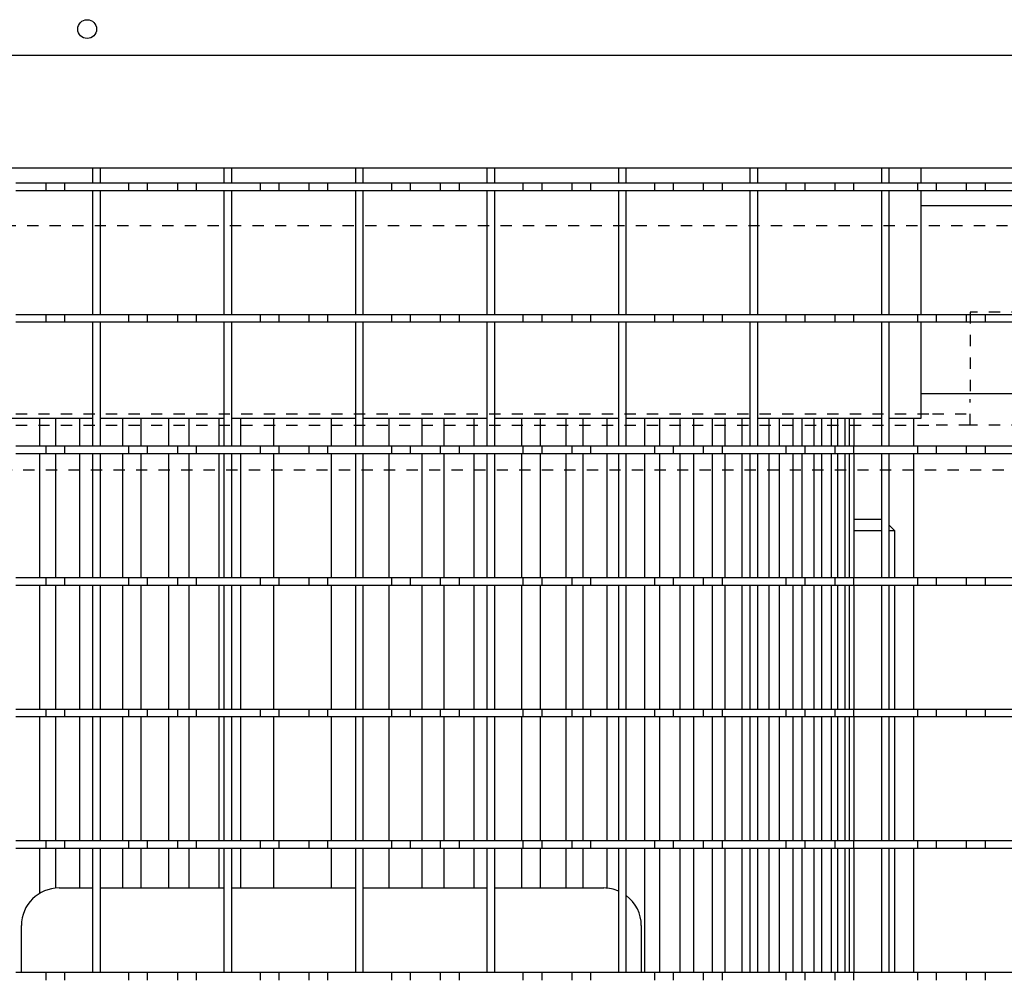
# Model space of a CAD drawing. Extents: x -72 to 51457, y 0 to 26838.
# Tile 99 of 203: x 9202 to 9464, y 9113 to 9367. Entities that reach past the tile are written whole.
import ezdxf

# ---------------------------------------------------------------- set-up
doc = ezdxf.new("R2010")
doc.units = 0
doc.header["$LTSCALE"] = 12
doc.linetypes.add('DOTTED_THIN', pattern=[0.5, 0.25, -0.25])
doc.linetypes.add('SOLID_THIN', pattern=[0])
doc.layers.get('0').update_dxf_attribs({"linetype": 'CONTINUOUS'})

# ---------------------------------------------------------------- blocks, each defined once
blk = doc.blocks.new('AC_Drauf')
at = {"color": 7, "linetype": 'DOTTED_THIN', "lineweight": 25}
for p, q in [((10886.76, 9312.34), (8386.76, 9312.34)), ((9504.76, 9289.34), (9454.76, 9289.34)), ((9454.76, 9289.34), (9454.76, 9266.24)), ((9454.76, 9259.34), (9454.76, 9266.24)), ((8924.76, 9262.34), (9444.76, 9262.34)), ((9444.76, 9262.34), (9454.76, 9262.34)), ((8924.76, 9259.34), (9444.76, 9259.34)), ((9454.76, 9259.34), (9444.76, 9259.34)), ((9504.76, 9259.34), (9454.76, 9259.34)), ((9559.76, 9247.34), (8809.76, 9247.34))]:
    blk.add_line(p, q, dxfattribs=at)
blk = doc.blocks.new('Vela_Drauf')
at = {"color": 7, "linetype": 'SOLID_THIN', "lineweight": 25}
for p, q in [((9734.76, 9357.68), (8684.76, 9357.68)), ((9704.76, 9327.68), (8714.76, 9327.68)), ((9221.26, 9323.68), (9221.26, 9327.68)), ((9223.26, 9323.68), (9223.26, 9327.68)), ((9256.26, 9323.68), (9256.26, 9327.68)), ((9258.26, 9323.68), (9258.26, 9327.68)), ((9291.26, 9323.68), (9291.26, 9327.68)), ((9293.26, 9323.68), (9293.26, 9327.68)), ((9326.26, 9323.68), (9326.26, 9327.68)), ((9328.26, 9323.68), (9328.26, 9327.68)), ((9361.26, 9323.68), (9361.26, 9327.68)), ((9363.26, 9323.68), (9363.26, 9327.68)), ((9396.26, 9323.68), (9396.26, 9327.68)), ((9398.26, 9323.68), (9398.26, 9327.68)), ((9431.26, 9323.68), (9431.26, 9327.68)), ((9433.26, 9323.68), (9433.26, 9327.68)), ((9441.76, 9323.68), (9441.76, 9327.68)), ((9208.76, 9323.68), (9200.76, 9323.68)), ((9208.76, 9323.68), (9208.76, 9321.68)), ((9213.76, 9323.68), (9208.76, 9323.68)), ((9230.76, 9323.68), (9213.76, 9323.68)), ((9213.76, 9323.68), (9213.76, 9321.68)), ((9223.26, 9323.68), (9221.26, 9323.68)), ((9230.76, 9323.68), (9230.76, 9321.68)), ((9235.76, 9323.68), (9230.76, 9323.68)), ((9235.76, 9323.68), (9235.76, 9321.68)), ((9243.76, 9323.68), (9235.76, 9323.68)), ((9243.76, 9323.68), (9243.76, 9321.68)), ((9248.76, 9323.68), (9243.76, 9323.68)), ((9248.76, 9323.68), (9248.76, 9321.68)), ((9265.76, 9323.68), (9248.76, 9323.68)), ((9258.26, 9323.68), (9256.26, 9323.68)), ((9265.76, 9323.68), (9265.76, 9321.68)), ((9270.76, 9323.68), (9265.76, 9323.68)), ((9270.76, 9323.68), (9270.76, 9321.68)), ((9278.76, 9323.68), (9270.76, 9323.68)), ((9278.76, 9323.68), (9278.76, 9321.68)), ((9283.76, 9323.68), (9278.76, 9323.68)), ((9300.76, 9323.68), (9283.76, 9323.68)), ((9283.76, 9323.68), (9283.76, 9321.68)), ((9293.26, 9323.68), (9291.26, 9323.68)), ((9300.76, 9323.68), (9300.76, 9321.68)), ((9305.76, 9323.68), (9300.76, 9323.68)), ((9313.76, 9323.68), (9305.76, 9323.68)), ((9305.76, 9323.68), (9305.76, 9321.68)), ((9313.76, 9323.68), (9313.76, 9321.68)), ((9318.76, 9323.68), (9313.76, 9323.68)), ((9335.76, 9323.68), (9318.76, 9323.68)), ((9318.76, 9323.68), (9318.76, 9321.68)), ((9328.26, 9323.68), (9326.26, 9323.68)), ((9335.76, 9323.68), (9335.76, 9321.68)), ((9340.76, 9323.68), (9335.76, 9323.68)), ((9348.76, 9323.68), (9340.76, 9323.68)), ((9340.76, 9323.68), (9340.76, 9321.68)), ((9348.76, 9323.68), (9348.76, 9321.68)), ((9353.76, 9323.68), (9348.76, 9323.68)), ((9370.76, 9323.68), (9353.76, 9323.68)), ((9353.76, 9323.68), (9353.76, 9321.68)), ((9363.26, 9323.68), (9361.26, 9323.68)), ((9370.76, 9323.68), (9370.76, 9321.68)), ((9375.76, 9323.68), (9370.76, 9323.68)), ((9375.76, 9323.68), (9375.76, 9321.68)), ((9383.76, 9323.68), (9375.76, 9323.68)), ((9383.76, 9323.68), (9383.76, 9321.68)), ((9388.76, 9323.68), (9383.76, 9323.68)), ((9405.76, 9323.68), (9388.76, 9323.68)), ((9388.76, 9323.68), (9388.76, 9321.68)), ((9398.26, 9323.68), (9396.26, 9323.68)), ((9405.76, 9323.68), (9405.76, 9321.68)), ((9410.76, 9323.68), (9405.76, 9323.68)), ((9410.76, 9323.68), (9410.76, 9321.68)), ((9418.76, 9323.68), (9410.76, 9323.68)), ((9418.76, 9323.68), (9418.76, 9321.68)), ((9423.76, 9323.68), (9418.76, 9323.68)), ((9440.76, 9323.68), (9423.76, 9323.68)), ((9423.76, 9323.68), (9423.76, 9321.68)), ((9433.26, 9323.68), (9431.26, 9323.68)), ((9440.76, 9323.68), (9440.76, 9321.68)), ((9445.76, 9323.68), (9440.76, 9323.68)), ((9445.76, 9323.68), (9445.76, 9321.68)), ((9453.76, 9323.68), (9445.76, 9323.68)), ((9453.76, 9323.68), (9453.76, 9321.68)), ((9458.76, 9323.68), (9453.76, 9323.68)), ((9458.76, 9323.68), (9458.76, 9321.68)), ((9475.76, 9323.68), (9458.76, 9323.68)), ((9208.76, 9321.68), (9200.76, 9321.68)), ((9213.76, 9321.68), (9208.76, 9321.68)), ((9230.76, 9321.68), (9213.76, 9321.68)), ((9223.26, 9321.68), (9221.26, 9321.68)), ((9221.26, 9288.68), (9221.26, 9321.68)), ((9223.26, 9288.68), (9223.26, 9321.68)), ((9235.76, 9321.68), (9230.76, 9321.68)), ((9243.76, 9321.68), (9235.76, 9321.68)), ((9248.76, 9321.68), (9243.76, 9321.68)), ((9265.76, 9321.68), (9248.76, 9321.68)), ((9258.26, 9321.68), (9256.26, 9321.68)), ((9256.26, 9288.68), (9256.26, 9321.68)), ((9258.26, 9288.68), (9258.26, 9321.68)), ((9270.76, 9321.68), (9265.76, 9321.68)), ((9278.76, 9321.68), (9270.76, 9321.68)), ((9283.76, 9321.68), (9278.76, 9321.68)), ((9300.76, 9321.68), (9283.76, 9321.68)), ((9293.26, 9321.68), (9291.26, 9321.68)), ((9291.26, 9288.68), (9291.26, 9321.68)), ((9293.26, 9288.68), (9293.26, 9321.68)), ((9305.76, 9321.68), (9300.76, 9321.68)), ((9313.76, 9321.68), (9305.76, 9321.68)), ((9318.76, 9321.68), (9313.76, 9321.68)), ((9335.76, 9321.68), (9318.76, 9321.68)), ((9328.26, 9321.68), (9326.26, 9321.68)), ((9326.26, 9288.68), (9326.26, 9321.68)), ((9328.26, 9288.68), (9328.26, 9321.68)), ((9340.76, 9321.68), (9335.76, 9321.68)), ((9348.76, 9321.68), (9340.76, 9321.68)), ((9353.76, 9321.68), (9348.76, 9321.68)), ((9370.76, 9321.68), (9353.76, 9321.68)), ((9363.26, 9321.68), (9361.26, 9321.68)), ((9361.26, 9288.68), (9361.26, 9321.68)), ((9363.26, 9288.68), (9363.26, 9321.68)), ((9375.76, 9321.68), (9370.76, 9321.68)), ((9383.76, 9321.68), (9375.76, 9321.68)), ((9388.76, 9321.68), (9383.76, 9321.68)), ((9405.76, 9321.68), (9388.76, 9321.68)), ((9398.26, 9321.68), (9396.26, 9321.68)), ((9396.26, 9288.68), (9396.26, 9321.68)), ((9398.26, 9288.68), (9398.26, 9321.68)), ((9410.76, 9321.68), (9405.76, 9321.68)), ((9418.76, 9321.68), (9410.76, 9321.68)), ((9423.76, 9321.68), (9418.76, 9321.68)), ((9440.76, 9321.68), (9423.76, 9321.68)), ((9433.26, 9321.68), (9431.26, 9321.68)), ((9431.26, 9288.68), (9431.26, 9321.68)), ((9433.26, 9288.68), (9433.26, 9321.68)), ((9445.76, 9321.68), (9440.76, 9321.68)), ((9441.76, 9288.68), (9441.76, 9321.68)), ((9453.76, 9321.68), (9445.76, 9321.68)), ((9458.76, 9321.68), (9453.76, 9321.68)), ((9475.76, 9321.68), (9458.76, 9321.68)), ((9466.26, 9317.68), (9441.76, 9317.68)), ((9208.76, 9288.68), (9200.76, 9288.68)), ((9208.76, 9288.68), (9208.76, 9286.68)), ((9213.76, 9288.68), (9208.76, 9288.68)), ((9230.76, 9288.68), (9213.76, 9288.68)), ((9213.76, 9288.68), (9213.76, 9286.68)), ((9223.26, 9288.68), (9221.26, 9288.68)), ((9230.76, 9288.68), (9230.76, 9286.68)), ((9235.76, 9288.68), (9230.76, 9288.68)), ((9235.76, 9288.68), (9235.76, 9286.68)), ((9243.76, 9288.68), (9235.76, 9288.68)), ((9243.76, 9288.68), (9243.76, 9286.68)), ((9248.76, 9288.68), (9243.76, 9288.68)), ((9248.76, 9288.68), (9248.76, 9286.68)), ((9265.76, 9288.68), (9248.76, 9288.68)), ((9258.26, 9288.68), (9256.26, 9288.68)), ((9265.76, 9288.68), (9265.76, 9286.68)), ((9270.76, 9288.68), (9265.76, 9288.68)), ((9270.76, 9288.68), (9270.76, 9286.68)), ((9278.76, 9288.68), (9270.76, 9288.68)), ((9278.76, 9288.68), (9278.76, 9286.68)), ((9283.76, 9288.68), (9278.76, 9288.68)), ((9300.76, 9288.68), (9283.76, 9288.68)), ((9283.76, 9288.68), (9283.76, 9286.68)), ((9293.26, 9288.68), (9291.26, 9288.68)), ((9300.76, 9288.68), (9300.76, 9286.68)), ((9305.76, 9288.68), (9300.76, 9288.68)), ((9305.76, 9288.68), (9305.76, 9286.68)), ((9313.76, 9288.68), (9305.76, 9288.68)), ((9313.76, 9288.68), (9313.76, 9286.68)), ((9318.76, 9288.68), (9313.76, 9288.68)), ((9335.76, 9288.68), (9318.76, 9288.68)), ((9318.76, 9288.68), (9318.76, 9286.68)), ((9328.26, 9288.68), (9326.26, 9288.68)), ((9335.76, 9288.68), (9335.76, 9286.68)), ((9340.76, 9288.68), (9335.76, 9288.68)), ((9340.76, 9288.68), (9340.76, 9286.68)), ((9348.76, 9288.68), (9340.76, 9288.68)), ((9348.76, 9288.68), (9348.76, 9286.68)), ((9353.76, 9288.68), (9348.76, 9288.68)), ((9370.76, 9288.68), (9353.76, 9288.68)), ((9353.76, 9288.68), (9353.76, 9286.68)), ((9363.26, 9288.68), (9361.26, 9288.68)), ((9370.76, 9288.68), (9370.76, 9286.68)), ((9375.76, 9288.68), (9370.76, 9288.68)), ((9383.76, 9288.68), (9375.76, 9288.68)), ((9375.76, 9288.68), (9375.76, 9286.68)), ((9383.76, 9288.68), (9383.76, 9286.68)), ((9388.76, 9288.68), (9383.76, 9288.68)), ((9405.76, 9288.68), (9388.76, 9288.68)), ((9388.76, 9288.68), (9388.76, 9286.68)), ((9398.26, 9288.68), (9396.26, 9288.68)), ((9405.76, 9288.68), (9405.76, 9286.68)), ((9410.76, 9288.68), (9405.76, 9288.68)), ((9410.76, 9288.68), (9410.76, 9286.68)), ((9418.76, 9288.68), (9410.76, 9288.68)), ((9418.76, 9288.68), (9418.76, 9286.68)), ((9423.76, 9288.68), (9418.76, 9288.68)), ((9440.76, 9288.68), (9423.76, 9288.68)), ((9423.76, 9288.68), (9423.76, 9286.68)), ((9433.26, 9288.68), (9431.26, 9288.68)), ((9440.76, 9288.68), (9440.76, 9286.68)), ((9445.76, 9288.68), (9440.76, 9288.68)), ((9445.76, 9288.68), (9445.76, 9286.68)), ((9453.76, 9288.68), (9445.76, 9288.68)), ((9453.76, 9288.68), (9453.76, 9286.68)), ((9458.76, 9288.68), (9453.76, 9288.68)), ((9458.76, 9288.68), (9458.76, 9286.68)), ((9475.76, 9288.68), (9458.76, 9288.68)), ((9208.76, 9286.68), (9200.76, 9286.68)), ((9213.76, 9286.68), (9208.76, 9286.68)), ((9230.76, 9286.68), (9213.76, 9286.68)), ((9223.26, 9286.68), (9221.26, 9286.68)), ((9221.26, 9253.68), (9221.26, 9286.68)), ((9223.26, 9253.68), (9223.26, 9286.68)), ((9235.76, 9286.68), (9230.76, 9286.68)), ((9243.76, 9286.68), (9235.76, 9286.68)), ((9248.76, 9286.68), (9243.76, 9286.68)), ((9265.76, 9286.68), (9248.76, 9286.68)), ((9258.26, 9286.68), (9256.26, 9286.68)), ((9256.26, 9253.68), (9256.26, 9286.68)), ((9258.26, 9253.68), (9258.26, 9286.68)), ((9270.76, 9286.68), (9265.76, 9286.68)), ((9278.76, 9286.68), (9270.76, 9286.68)), ((9283.76, 9286.68), (9278.76, 9286.68)), ((9300.76, 9286.68), (9283.76, 9286.68)), ((9293.26, 9286.68), (9291.26, 9286.68)), ((9291.26, 9253.68), (9291.26, 9286.68)), ((9293.26, 9253.68), (9293.26, 9286.68)), ((9305.76, 9286.68), (9300.76, 9286.68)), ((9313.76, 9286.68), (9305.76, 9286.68)), ((9318.76, 9286.68), (9313.76, 9286.68)), ((9335.76, 9286.68), (9318.76, 9286.68)), ((9328.26, 9286.68), (9326.26, 9286.68)), ((9326.26, 9253.68), (9326.26, 9286.68)), ((9328.26, 9253.68), (9328.26, 9286.68)), ((9340.76, 9286.68), (9335.76, 9286.68)), ((9348.76, 9286.68), (9340.76, 9286.68)), ((9353.76, 9286.68), (9348.76, 9286.68)), ((9370.76, 9286.68), (9353.76, 9286.68)), ((9363.26, 9286.68), (9361.26, 9286.68)), ((9361.26, 9253.68), (9361.26, 9286.68)), ((9363.26, 9253.68), (9363.26, 9286.68)), ((9375.76, 9286.68), (9370.76, 9286.68)), ((9383.76, 9286.68), (9375.76, 9286.68)), ((9388.76, 9286.68), (9383.76, 9286.68)), ((9405.76, 9286.68), (9388.76, 9286.68)), ((9398.26, 9286.68), (9396.26, 9286.68)), ((9396.26, 9253.68), (9396.26, 9286.68)), ((9398.26, 9253.68), (9398.26, 9286.68)), ((9410.76, 9286.68), (9405.76, 9286.68)), ((9418.76, 9286.68), (9410.76, 9286.68)), ((9423.76, 9286.68), (9418.76, 9286.68)), ((9440.76, 9286.68), (9423.76, 9286.68)), ((9433.26, 9286.68), (9431.26, 9286.68)), ((9431.26, 9253.68), (9431.26, 9286.68)), ((9433.26, 9253.68), (9433.26, 9286.68)), ((9445.76, 9286.68), (9440.76, 9286.68)), ((9441.76, 9261.18), (9441.76, 9286.68)), ((9453.76, 9286.68), (9445.76, 9286.68)), ((9458.76, 9286.68), (9453.76, 9286.68)), ((9475.76, 9286.68), (9458.76, 9286.68)), ((9466.26, 9267.68), (9441.76, 9267.68)), ((9188.26, 9261.18), (9221.26, 9261.18)), ((9207.14, 9253.68), (9207.14, 9261.18)), ((9211.45, 9253.68), (9211.45, 9261.18)), ((9217.72, 9261.18), (9217.72, 9253.68)), ((9223.26, 9261.18), (9256.26, 9261.18)), ((9229.12, 9261.18), (9229.12, 9253.68)), ((9234.13, 9253.68), (9234.13, 9261.18)), ((9241.43, 9261.18), (9241.43, 9253.68)), ((9246.86, 9253.68), (9246.86, 9261.18)), ((9254.78, 9261.18), (9254.78, 9253.68)), ((9258.26, 9261.18), (9291.26, 9261.18)), ((9260.69, 9253.68), (9260.69, 9261.18)), ((9269.35, 9261.18), (9269.35, 9253.68)), ((9284.76, 9253.68), (9284.76, 9261.18)), ((9293.26, 9261.18), (9326.26, 9261.18)), ((9300.16, 9253.68), (9300.16, 9261.18)), ((9308.83, 9261.18), (9308.83, 9253.68)), ((9314.74, 9253.68), (9314.74, 9261.18)), ((9322.66, 9261.18), (9322.66, 9253.68)), ((9328.26, 9261.18), (9361.26, 9261.18)), ((9335.38, 9261.18), (9335.38, 9253.68)), ((9340.4, 9253.68), (9340.4, 9261.18)), ((9347.15, 9261.18), (9347.15, 9253.68)), ((9351.8, 9253.68), (9351.8, 9261.18)), ((9358.07, 9261.18), (9358.07, 9253.68)), ((9363.26, 9261.18), (9396.26, 9261.18)), ((9368.19, 9253.68), (9368.19, 9261.18)), ((9372.18, 9253.68), (9372.18, 9261.18)), ((9377.56, 9253.68), (9377.56, 9261.18)), ((9381.25, 9253.68), (9381.25, 9261.18)), ((9386.2, 9253.68), (9386.2, 9261.18)), ((9389.58, 9253.68), (9389.58, 9261.18)), ((9394.1, 9253.68), (9394.1, 9261.18)), ((9398.26, 9261.18), (9431.26, 9261.18)), ((9401.27, 9253.68), (9401.27, 9261.18)), ((9404.03, 9253.68), (9404.03, 9261.18)), ((9407.66, 9253.68), (9407.66, 9261.18)), ((9410.08, 9253.68), (9410.08, 9261.18)), ((9413.23, 9253.68), (9413.23, 9261.18)), ((9415.28, 9253.68), (9415.28, 9261.18)), ((9417.88, 9253.68), (9417.88, 9261.18)), ((9419.53, 9253.68), (9419.53, 9261.18)), ((9421.51, 9253.68), (9421.51, 9261.18)), ((9422.67, 9253.68), (9422.67, 9261.18)), ((9423.91, 9253.68), (9423.91, 9261.18)), ((9433.26, 9261.18), (9441.76, 9261.18)), ((9439.76, 9253.68), (9439.76, 9261.18)), ((9208.76, 9253.68), (9200.76, 9253.68)), ((9208.76, 9253.68), (9208.76, 9251.68)), ((9213.76, 9253.68), (9208.76, 9253.68)), ((9213.76, 9253.68), (9213.76, 9251.68)), ((9230.76, 9253.68), (9213.76, 9253.68)), ((9223.26, 9253.68), (9221.26, 9253.68)), ((9230.76, 9253.68), (9230.76, 9251.68)), ((9235.76, 9253.68), (9230.76, 9253.68)), ((9243.76, 9253.68), (9235.76, 9253.68)), ((9235.76, 9253.68), (9235.76, 9251.68)), ((9243.76, 9253.68), (9243.76, 9251.68)), ((9248.76, 9253.68), (9243.76, 9253.68)), ((9265.76, 9253.68), (9248.76, 9253.68)), ((9248.76, 9253.68), (9248.76, 9251.68)), ((9258.26, 9253.68), (9256.26, 9253.68)), ((9265.76, 9253.68), (9265.76, 9251.68)), ((9270.76, 9253.68), (9265.76, 9253.68)), ((9270.76, 9253.68), (9270.76, 9251.68)), ((9278.76, 9253.68), (9270.76, 9253.68)), ((9278.76, 9253.68), (9278.76, 9251.68)), ((9283.76, 9253.68), (9278.76, 9253.68)), ((9300.76, 9253.68), (9283.76, 9253.68)), ((9283.76, 9253.68), (9283.76, 9251.68)), ((9293.26, 9253.68), (9291.26, 9253.68)), ((9300.76, 9253.68), (9300.76, 9251.68)), ((9305.76, 9253.68), (9300.76, 9253.68)), ((9305.76, 9253.68), (9305.76, 9251.68)), ((9313.76, 9253.68), (9305.76, 9253.68)), ((9313.76, 9253.68), (9313.76, 9251.68)), ((9318.76, 9253.68), (9313.76, 9253.68)), ((9335.76, 9253.68), (9318.76, 9253.68)), ((9318.76, 9253.68), (9318.76, 9251.68)), ((9328.26, 9253.68), (9326.26, 9253.68)), ((9335.76, 9253.68), (9335.76, 9251.68)), ((9340.76, 9253.68), (9335.76, 9253.68)), ((9348.76, 9253.68), (9340.76, 9253.68)), ((9340.76, 9253.68), (9340.76, 9251.68)), ((9348.76, 9253.68), (9348.76, 9251.68)), ((9353.76, 9253.68), (9348.76, 9253.68)), ((9370.76, 9253.68), (9353.76, 9253.68)), ((9353.76, 9253.68), (9353.76, 9251.68)), ((9363.26, 9253.68), (9361.26, 9253.68)), ((9370.76, 9253.68), (9370.76, 9251.68)), ((9375.76, 9253.68), (9370.76, 9253.68)), ((9383.76, 9253.68), (9375.76, 9253.68)), ((9375.76, 9253.68), (9375.76, 9251.68)), ((9383.76, 9253.68), (9383.76, 9251.68)), ((9388.76, 9253.68), (9383.76, 9253.68)), ((9405.76, 9253.68), (9388.76, 9253.68)), ((9388.76, 9253.68), (9388.76, 9251.68)), ((9398.26, 9253.68), (9396.26, 9253.68)), ((9405.76, 9253.68), (9405.76, 9251.68)), ((9410.76, 9253.68), (9405.76, 9253.68)), ((9410.76, 9253.68), (9410.76, 9251.68)), ((9418.76, 9253.68), (9410.76, 9253.68)), ((9418.76, 9253.68), (9418.76, 9251.68)), ((9423.76, 9253.68), (9418.76, 9253.68)), ((9440.76, 9253.68), (9423.76, 9253.68)), ((9423.76, 9253.68), (9423.76, 9251.68)), ((9433.26, 9253.68), (9431.26, 9253.68)), ((9440.76, 9253.68), (9440.76, 9251.68)), ((9445.76, 9253.68), (9440.76, 9253.68)), ((9453.76, 9253.68), (9445.76, 9253.68)), ((9445.76, 9253.68), (9445.76, 9251.68)), ((9453.76, 9253.68), (9453.76, 9251.68)), ((9458.76, 9253.68), (9453.76, 9253.68)), ((9475.76, 9253.68), (9458.76, 9253.68)), ((9458.76, 9253.68), (9458.76, 9251.68)), ((9208.76, 9251.68), (9200.76, 9251.68)), ((9207.14, 9218.68), (9207.14, 9251.68)), ((9213.76, 9251.68), (9208.76, 9251.68)), ((9211.45, 9218.68), (9211.45, 9251.68)), ((9230.76, 9251.68), (9213.76, 9251.68)), ((9217.72, 9251.68), (9217.72, 9218.68)), ((9223.26, 9251.68), (9221.26, 9251.68)), ((9221.26, 9218.68), (9221.26, 9251.68)), ((9223.26, 9218.68), (9223.26, 9251.68)), ((9229.12, 9251.68), (9229.12, 9218.68)), ((9235.76, 9251.68), (9230.76, 9251.68)), ((9234.13, 9218.68), (9234.13, 9251.68)), ((9243.76, 9251.68), (9235.76, 9251.68)), ((9241.43, 9251.68), (9241.43, 9218.68)), ((9248.76, 9251.68), (9243.76, 9251.68)), ((9246.86, 9218.68), (9246.86, 9251.68)), ((9265.76, 9251.68), (9248.76, 9251.68)), ((9254.78, 9251.68), (9254.78, 9218.68)), ((9258.26, 9251.68), (9256.26, 9251.68)), ((9256.26, 9218.68), (9256.26, 9251.68)), ((9258.26, 9218.68), (9258.26, 9251.68)), ((9260.69, 9218.68), (9260.69, 9251.68)), ((9270.76, 9251.68), (9265.76, 9251.68)), ((9269.35, 9251.68), (9269.35, 9218.68)), ((9278.76, 9251.68), (9270.76, 9251.68)), ((9283.76, 9251.68), (9278.76, 9251.68)), ((9300.76, 9251.68), (9283.76, 9251.68)), ((9284.76, 9218.68), (9284.76, 9251.68)), ((9293.26, 9251.68), (9291.26, 9251.68)), ((9291.26, 9218.68), (9291.26, 9251.68)), ((9293.26, 9218.68), (9293.26, 9251.68)), ((9300.16, 9218.68), (9300.16, 9251.68)), ((9305.76, 9251.68), (9300.76, 9251.68)), ((9313.76, 9251.68), (9305.76, 9251.68)), ((9308.83, 9251.68), (9308.83, 9218.68)), ((9318.76, 9251.68), (9313.76, 9251.68)), ((9314.74, 9218.68), (9314.74, 9251.68)), ((9335.76, 9251.68), (9318.76, 9251.68)), ((9322.66, 9251.68), (9322.66, 9218.68)), ((9328.26, 9251.68), (9326.26, 9251.68)), ((9326.26, 9218.68), (9326.26, 9251.68)), ((9328.26, 9218.68), (9328.26, 9251.68)), ((9335.38, 9251.68), (9335.38, 9218.68)), ((9340.76, 9251.68), (9335.76, 9251.68)), ((9340.4, 9218.68), (9340.4, 9251.68)), ((9348.76, 9251.68), (9340.76, 9251.68)), ((9347.15, 9251.68), (9347.15, 9218.68)), ((9353.76, 9251.68), (9348.76, 9251.68)), ((9351.8, 9218.68), (9351.8, 9251.68)), ((9370.76, 9251.68), (9353.76, 9251.68)), ((9358.07, 9251.68), (9358.07, 9218.68)), ((9363.26, 9251.68), (9361.26, 9251.68)), ((9361.26, 9218.68), (9361.26, 9251.68)), ((9363.26, 9218.68), (9363.26, 9251.68)), ((9368.19, 9218.68), (9368.19, 9251.68)), ((9375.76, 9251.68), (9370.76, 9251.68)), ((9372.18, 9218.68), (9372.18, 9251.68)), ((9383.76, 9251.68), (9375.76, 9251.68)), ((9377.56, 9218.68), (9377.56, 9251.68)), ((9381.25, 9218.68), (9381.25, 9251.68)), ((9388.76, 9251.68), (9383.76, 9251.68)), ((9386.2, 9218.68), (9386.2, 9251.68)), ((9405.76, 9251.68), (9388.76, 9251.68)), ((9389.58, 9218.68), (9389.58, 9251.68)), ((9394.1, 9218.68), (9394.1, 9251.68)), ((9398.26, 9251.68), (9396.26, 9251.68)), ((9396.26, 9218.68), (9396.26, 9251.68)), ((9398.26, 9218.68), (9398.26, 9251.68)), ((9401.27, 9218.68), (9401.27, 9251.68)), ((9404.03, 9218.68), (9404.03, 9251.68)), ((9410.76, 9251.68), (9405.76, 9251.68)), ((9407.66, 9218.68), (9407.66, 9251.68)), ((9410.08, 9218.68), (9410.08, 9251.68)), ((9418.76, 9251.68), (9410.76, 9251.68)), ((9413.23, 9218.68), (9413.23, 9251.68)), ((9415.28, 9218.68), (9415.28, 9251.68)), ((9417.88, 9218.68), (9417.88, 9251.68)), ((9423.76, 9251.68), (9418.76, 9251.68)), ((9419.53, 9218.68), (9419.53, 9251.68)), ((9421.51, 9218.68), (9421.51, 9251.68)), ((9422.67, 9218.68), (9422.67, 9251.68)), ((9440.76, 9251.68), (9423.76, 9251.68)), ((9423.91, 9218.68), (9423.91, 9251.68)), ((9433.26, 9251.68), (9431.26, 9251.68)), ((9431.26, 9218.68), (9431.26, 9251.68)), ((9433.26, 9218.68), (9433.26, 9251.68)), ((9439.76, 9218.68), (9439.76, 9251.68)), ((9445.76, 9251.68), (9440.76, 9251.68)), ((9453.76, 9251.68), (9445.76, 9251.68)), ((9458.76, 9251.68), (9453.76, 9251.68)), ((9475.76, 9251.68), (9458.76, 9251.68)), ((9431.26, 9234.18), (9423.91, 9234.18)), ((9431.26, 9231.18), (9423.91, 9231.18)), ((9434.76, 9231.18), (9433.26, 9232.68)), ((9434.76, 9231.18), (9433.26, 9231.18)), ((9434.76, 9218.68), (9434.76, 9231.18)), ((9208.76, 9218.68), (9200.76, 9218.68)), ((9208.76, 9218.68), (9208.76, 9216.68)), ((9213.76, 9218.68), (9208.76, 9218.68)), ((9230.76, 9218.68), (9213.76, 9218.68)), ((9213.76, 9218.68), (9213.76, 9216.68)), ((9223.26, 9218.68), (9221.26, 9218.68)), ((9230.76, 9218.68), (9230.76, 9216.68)), ((9235.76, 9218.68), (9230.76, 9218.68)), ((9235.76, 9218.68), (9235.76, 9216.68)), ((9243.76, 9218.68), (9235.76, 9218.68)), ((9243.76, 9218.68), (9243.76, 9216.68)), ((9248.76, 9218.68), (9243.76, 9218.68)), ((9265.76, 9218.68), (9248.76, 9218.68)), ((9248.76, 9218.68), (9248.76, 9216.68)), ((9258.26, 9218.68), (9256.26, 9218.68)), ((9265.76, 9218.68), (9265.76, 9216.68)), ((9270.76, 9218.68), (9265.76, 9218.68)), ((9270.76, 9218.68), (9270.76, 9216.68)), ((9278.76, 9218.68), (9270.76, 9218.68)), ((9278.76, 9218.68), (9278.76, 9216.68)), ((9283.76, 9218.68), (9278.76, 9218.68)), ((9300.76, 9218.68), (9283.76, 9218.68)), ((9283.76, 9218.68), (9283.76, 9216.68)), ((9293.26, 9218.68), (9291.26, 9218.68)), ((9300.76, 9218.68), (9300.76, 9216.68)), ((9305.76, 9218.68), (9300.76, 9218.68)), ((9305.76, 9218.68), (9305.76, 9216.68)), ((9313.76, 9218.68), (9305.76, 9218.68)), ((9313.76, 9218.68), (9313.76, 9216.68)), ((9318.76, 9218.68), (9313.76, 9218.68)), ((9335.76, 9218.68), (9318.76, 9218.68)), ((9318.76, 9218.68), (9318.76, 9216.68)), ((9328.26, 9218.68), (9326.26, 9218.68)), ((9335.76, 9218.68), (9335.76, 9216.68)), ((9340.76, 9218.68), (9335.76, 9218.68)), ((9340.76, 9218.68), (9340.76, 9216.68)), ((9348.76, 9218.68), (9340.76, 9218.68)), ((9348.76, 9218.68), (9348.76, 9216.68)), ((9353.76, 9218.68), (9348.76, 9218.68)), ((9370.76, 9218.68), (9353.76, 9218.68)), ((9353.76, 9218.68), (9353.76, 9216.68)), ((9363.26, 9218.68), (9361.26, 9218.68)), ((9370.76, 9218.68), (9370.76, 9216.68)), ((9375.76, 9218.68), (9370.76, 9218.68)), ((9375.76, 9218.68), (9375.76, 9216.68)), ((9383.76, 9218.68), (9375.76, 9218.68)), ((9383.76, 9218.68), (9383.76, 9216.68)), ((9388.76, 9218.68), (9383.76, 9218.68)), ((9405.76, 9218.68), (9388.76, 9218.68)), ((9388.76, 9218.68), (9388.76, 9216.68)), ((9398.26, 9218.68), (9396.26, 9218.68)), ((9405.76, 9218.68), (9405.76, 9216.68)), ((9410.76, 9218.68), (9405.76, 9218.68)), ((9410.76, 9218.68), (9410.76, 9216.68)), ((9418.76, 9218.68), (9410.76, 9218.68)), ((9418.76, 9218.68), (9418.76, 9216.68)), ((9423.76, 9218.68), (9418.76, 9218.68)), ((9440.76, 9218.68), (9423.76, 9218.68)), ((9423.76, 9218.68), (9423.76, 9216.68)), ((9433.26, 9218.68), (9431.26, 9218.68)), ((9440.76, 9218.68), (9440.76, 9216.68)), ((9445.76, 9218.68), (9440.76, 9218.68)), ((9445.76, 9218.68), (9445.76, 9216.68)), ((9453.76, 9218.68), (9445.76, 9218.68)), ((9453.76, 9218.68), (9453.76, 9216.68)), ((9458.76, 9218.68), (9453.76, 9218.68)), ((9475.76, 9218.68), (9458.76, 9218.68)), ((9458.76, 9218.68), (9458.76, 9216.68)), ((9208.76, 9216.68), (9200.76, 9216.68)), ((9207.14, 9183.68), (9207.14, 9216.68)), ((9213.76, 9216.68), (9208.76, 9216.68)), ((9211.45, 9183.68), (9211.45, 9216.68)), ((9230.76, 9216.68), (9213.76, 9216.68)), ((9217.72, 9216.68), (9217.72, 9183.68)), ((9223.26, 9216.68), (9221.26, 9216.68)), ((9221.26, 9183.68), (9221.26, 9216.68)), ((9223.26, 9183.68), (9223.26, 9216.68)), ((9229.12, 9216.68), (9229.12, 9183.68)), ((9235.76, 9216.68), (9230.76, 9216.68)), ((9234.13, 9183.68), (9234.13, 9216.68)), ((9243.76, 9216.68), (9235.76, 9216.68)), ((9241.43, 9216.68), (9241.43, 9183.68)), ((9248.76, 9216.68), (9243.76, 9216.68)), ((9246.86, 9183.68), (9246.86, 9216.68)), ((9265.76, 9216.68), (9248.76, 9216.68)), ((9254.78, 9216.68), (9254.78, 9183.68)), ((9258.26, 9216.68), (9256.26, 9216.68)), ((9256.26, 9183.68), (9256.26, 9216.68)), ((9258.26, 9183.68), (9258.26, 9216.68)), ((9260.69, 9183.68), (9260.69, 9216.68)), ((9270.76, 9216.68), (9265.76, 9216.68)), ((9269.35, 9216.68), (9269.35, 9183.68)), ((9278.76, 9216.68), (9270.76, 9216.68)), ((9283.76, 9216.68), (9278.76, 9216.68)), ((9300.76, 9216.68), (9283.76, 9216.68)), ((9284.76, 9183.68), (9284.76, 9216.68)), ((9293.26, 9216.68), (9291.26, 9216.68)), ((9291.26, 9183.68), (9291.26, 9216.68)), ((9293.26, 9183.68), (9293.26, 9216.68)), ((9300.16, 9183.68), (9300.16, 9216.68)), ((9305.76, 9216.68), (9300.76, 9216.68)), ((9313.76, 9216.68), (9305.76, 9216.68)), ((9308.83, 9216.68), (9308.83, 9183.68)), ((9318.76, 9216.68), (9313.76, 9216.68)), ((9314.74, 9183.68), (9314.74, 9216.68)), ((9335.76, 9216.68), (9318.76, 9216.68)), ((9322.66, 9216.68), (9322.66, 9183.68)), ((9328.26, 9216.68), (9326.26, 9216.68)), ((9326.26, 9183.68), (9326.26, 9216.68)), ((9328.26, 9183.68), (9328.26, 9216.68)), ((9335.38, 9216.68), (9335.38, 9183.68)), ((9340.76, 9216.68), (9335.76, 9216.68)), ((9340.4, 9183.68), (9340.4, 9216.68)), ((9348.76, 9216.68), (9340.76, 9216.68)), ((9347.15, 9216.68), (9347.15, 9183.68)), ((9353.76, 9216.68), (9348.76, 9216.68)), ((9351.8, 9183.68), (9351.8, 9216.68)), ((9370.76, 9216.68), (9353.76, 9216.68)), ((9358.07, 9216.68), (9358.07, 9183.68)), ((9363.26, 9216.68), (9361.26, 9216.68)), ((9361.26, 9183.68), (9361.26, 9216.68)), ((9363.26, 9183.68), (9363.26, 9216.68)), ((9368.19, 9183.68), (9368.19, 9216.68)), ((9375.76, 9216.68), (9370.76, 9216.68)), ((9372.18, 9183.68), (9372.18, 9216.68)), ((9383.76, 9216.68), (9375.76, 9216.68)), ((9377.56, 9183.68), (9377.56, 9216.68)), ((9381.25, 9183.68), (9381.25, 9216.68)), ((9388.76, 9216.68), (9383.76, 9216.68)), ((9386.2, 9183.68), (9386.2, 9216.68)), ((9405.76, 9216.68), (9388.76, 9216.68)), ((9389.58, 9183.68), (9389.58, 9216.68)), ((9394.1, 9183.68), (9394.1, 9216.68)), ((9398.26, 9216.68), (9396.26, 9216.68)), ((9396.26, 9183.68), (9396.26, 9216.68)), ((9398.26, 9183.68), (9398.26, 9216.68)), ((9401.27, 9183.68), (9401.27, 9216.68)), ((9404.03, 9183.68), (9404.03, 9216.68)), ((9410.76, 9216.68), (9405.76, 9216.68)), ((9407.66, 9183.68), (9407.66, 9216.68)), ((9410.08, 9183.68), (9410.08, 9216.68)), ((9418.76, 9216.68), (9410.76, 9216.68)), ((9413.23, 9183.68), (9413.23, 9216.68)), ((9415.28, 9183.68), (9415.28, 9216.68)), ((9417.88, 9183.68), (9417.88, 9216.68)), ((9423.76, 9216.68), (9418.76, 9216.68)), ((9419.53, 9183.68), (9419.53, 9216.68)), ((9421.51, 9183.68), (9421.51, 9216.68)), ((9422.67, 9183.68), (9422.67, 9216.68)), ((9440.76, 9216.68), (9423.76, 9216.68)), ((9423.91, 9183.68), (9423.91, 9216.68)), ((9433.26, 9216.68), (9431.26, 9216.68)), ((9431.26, 9183.68), (9431.26, 9216.68)), ((9433.26, 9183.68), (9433.26, 9216.68)), ((9434.76, 9183.68), (9434.76, 9216.68)), ((9439.76, 9183.68), (9439.76, 9216.68)), ((9445.76, 9216.68), (9440.76, 9216.68)), ((9453.76, 9216.68), (9445.76, 9216.68)), ((9458.76, 9216.68), (9453.76, 9216.68)), ((9475.76, 9216.68), (9458.76, 9216.68)), ((9208.76, 9183.68), (9200.76, 9183.68)), ((9208.76, 9183.68), (9208.76, 9181.68)), ((9213.76, 9183.68), (9208.76, 9183.68)), ((9230.76, 9183.68), (9213.76, 9183.68)), ((9213.76, 9183.68), (9213.76, 9181.68)), ((9223.26, 9183.68), (9221.26, 9183.68)), ((9230.76, 9183.68), (9230.76, 9181.68)), ((9235.76, 9183.68), (9230.76, 9183.68)), ((9243.76, 9183.68), (9235.76, 9183.68)), ((9235.76, 9183.68), (9235.76, 9181.68)), ((9243.76, 9183.68), (9243.76, 9181.68)), ((9248.76, 9183.68), (9243.76, 9183.68)), ((9265.76, 9183.68), (9248.76, 9183.68)), ((9248.76, 9183.68), (9248.76, 9181.68)), ((9258.26, 9183.68), (9256.26, 9183.68)), ((9265.76, 9183.68), (9265.76, 9181.68)), ((9270.76, 9183.68), (9265.76, 9183.68)), ((9270.76, 9183.68), (9270.76, 9181.68)), ((9278.76, 9183.68), (9270.76, 9183.68)), ((9278.76, 9183.68), (9278.76, 9181.68)), ((9283.76, 9183.68), (9278.76, 9183.68)), ((9300.76, 9183.68), (9283.76, 9183.68)), ((9283.76, 9183.68), (9283.76, 9181.68)), ((9293.26, 9183.68), (9291.26, 9183.68)), ((9300.76, 9183.68), (9300.76, 9181.68)), ((9305.76, 9183.68), (9300.76, 9183.68)), ((9313.76, 9183.68), (9305.76, 9183.68)), ((9305.76, 9183.68), (9305.76, 9181.68)), ((9313.76, 9183.68), (9313.76, 9181.68)), ((9318.76, 9183.68), (9313.76, 9183.68)), ((9335.76, 9183.68), (9318.76, 9183.68)), ((9318.76, 9183.68), (9318.76, 9181.68)), ((9328.26, 9183.68), (9326.26, 9183.68)), ((9335.76, 9183.68), (9335.76, 9181.68)), ((9340.76, 9183.68), (9335.76, 9183.68)), ((9348.76, 9183.68), (9340.76, 9183.68)), ((9340.76, 9183.68), (9340.76, 9181.68)), ((9348.76, 9183.68), (9348.76, 9181.68)), ((9353.76, 9183.68), (9348.76, 9183.68)), ((9370.76, 9183.68), (9353.76, 9183.68)), ((9353.76, 9183.68), (9353.76, 9181.68)), ((9363.26, 9183.68), (9361.26, 9183.68)), ((9370.76, 9183.68), (9370.76, 9181.68)), ((9375.76, 9183.68), (9370.76, 9183.68)), ((9383.76, 9183.68), (9375.76, 9183.68)), ((9375.76, 9183.68), (9375.76, 9181.68)), ((9383.76, 9183.68), (9383.76, 9181.68)), ((9388.76, 9183.68), (9383.76, 9183.68)), ((9405.76, 9183.68), (9388.76, 9183.68)), ((9388.76, 9183.68), (9388.76, 9181.68)), ((9398.26, 9183.68), (9396.26, 9183.68)), ((9405.76, 9183.68), (9405.76, 9181.68)), ((9410.76, 9183.68), (9405.76, 9183.68)), ((9418.76, 9183.68), (9410.76, 9183.68)), ((9410.76, 9183.68), (9410.76, 9181.68)), ((9418.76, 9183.68), (9418.76, 9181.68)), ((9423.76, 9183.68), (9418.76, 9183.68)), ((9440.76, 9183.68), (9423.76, 9183.68)), ((9423.76, 9183.68), (9423.76, 9181.68)), ((9433.26, 9183.68), (9431.26, 9183.68)), ((9440.76, 9183.68), (9440.76, 9181.68)), ((9445.76, 9183.68), (9440.76, 9183.68)), ((9445.76, 9183.68), (9445.76, 9181.68)), ((9453.76, 9183.68), (9445.76, 9183.68)), ((9453.76, 9183.68), (9453.76, 9181.68)), ((9458.76, 9183.68), (9453.76, 9183.68)), ((9475.76, 9183.68), (9458.76, 9183.68)), ((9458.76, 9183.68), (9458.76, 9181.68)), ((9208.76, 9181.68), (9200.76, 9181.68)), ((9207.14, 9148.68), (9207.14, 9181.68)), ((9213.76, 9181.68), (9208.76, 9181.68)), ((9211.45, 9148.68), (9211.45, 9181.68)), ((9230.76, 9181.68), (9213.76, 9181.68)), ((9217.72, 9181.68), (9217.72, 9148.68)), ((9223.26, 9181.68), (9221.26, 9181.68)), ((9221.26, 9148.68), (9221.26, 9181.68)), ((9223.26, 9148.68), (9223.26, 9181.68)), ((9229.12, 9181.68), (9229.12, 9148.68)), ((9235.76, 9181.68), (9230.76, 9181.68)), ((9234.13, 9148.68), (9234.13, 9181.68)), ((9243.76, 9181.68), (9235.76, 9181.68)), ((9241.43, 9181.68), (9241.43, 9148.68)), ((9248.76, 9181.68), (9243.76, 9181.68)), ((9246.86, 9148.68), (9246.86, 9181.68)), ((9265.76, 9181.68), (9248.76, 9181.68)), ((9254.78, 9181.68), (9254.78, 9148.68)), ((9258.26, 9181.68), (9256.26, 9181.68)), ((9256.26, 9148.68), (9256.26, 9181.68)), ((9258.26, 9148.68), (9258.26, 9181.68)), ((9260.69, 9148.68), (9260.69, 9181.68)), ((9270.76, 9181.68), (9265.76, 9181.68)), ((9269.35, 9181.68), (9269.35, 9148.68)), ((9278.76, 9181.68), (9270.76, 9181.68)), ((9283.76, 9181.68), (9278.76, 9181.68)), ((9300.76, 9181.68), (9283.76, 9181.68)), ((9284.76, 9148.68), (9284.76, 9181.68)), ((9293.26, 9181.68), (9291.26, 9181.68)), ((9291.26, 9148.68), (9291.26, 9181.68)), ((9293.26, 9148.68), (9293.26, 9181.68)), ((9300.16, 9148.68), (9300.16, 9181.68)), ((9305.76, 9181.68), (9300.76, 9181.68)), ((9313.76, 9181.68), (9305.76, 9181.68)), ((9308.83, 9181.68), (9308.83, 9148.68)), ((9318.76, 9181.68), (9313.76, 9181.68)), ((9314.74, 9148.68), (9314.74, 9181.68)), ((9335.76, 9181.68), (9318.76, 9181.68)), ((9322.66, 9181.68), (9322.66, 9148.68)), ((9328.26, 9181.68), (9326.26, 9181.68)), ((9326.26, 9148.68), (9326.26, 9181.68)), ((9328.26, 9148.68), (9328.26, 9181.68)), ((9335.38, 9181.68), (9335.38, 9148.68)), ((9340.76, 9181.68), (9335.76, 9181.68)), ((9340.4, 9148.68), (9340.4, 9181.68)), ((9348.76, 9181.68), (9340.76, 9181.68)), ((9347.15, 9181.68), (9347.15, 9148.68)), ((9353.76, 9181.68), (9348.76, 9181.68)), ((9351.8, 9148.68), (9351.8, 9181.68)), ((9370.76, 9181.68), (9353.76, 9181.68)), ((9358.07, 9181.68), (9358.07, 9148.68)), ((9363.26, 9181.68), (9361.26, 9181.68)), ((9361.26, 9148.68), (9361.26, 9181.68)), ((9363.26, 9148.68), (9363.26, 9181.68)), ((9368.19, 9148.68), (9368.19, 9181.68)), ((9375.76, 9181.68), (9370.76, 9181.68)), ((9372.18, 9148.68), (9372.18, 9181.68)), ((9383.76, 9181.68), (9375.76, 9181.68)), ((9377.56, 9148.68), (9377.56, 9181.68)), ((9381.25, 9148.68), (9381.25, 9181.68)), ((9388.76, 9181.68), (9383.76, 9181.68)), ((9386.2, 9148.68), (9386.2, 9181.68)), ((9405.76, 9181.68), (9388.76, 9181.68)), ((9389.58, 9148.68), (9389.58, 9181.68)), ((9394.1, 9148.68), (9394.1, 9181.68)), ((9398.26, 9181.68), (9396.26, 9181.68)), ((9396.26, 9148.68), (9396.26, 9181.68)), ((9398.26, 9148.68), (9398.26, 9181.68)), ((9401.27, 9148.68), (9401.27, 9181.68)), ((9404.03, 9148.68), (9404.03, 9181.68)), ((9410.76, 9181.68), (9405.76, 9181.68)), ((9407.66, 9148.68), (9407.66, 9181.68)), ((9410.08, 9148.68), (9410.08, 9181.68)), ((9418.76, 9181.68), (9410.76, 9181.68)), ((9413.23, 9148.68), (9413.23, 9181.68)), ((9415.28, 9148.68), (9415.28, 9181.68)), ((9417.88, 9148.68), (9417.88, 9181.68)), ((9423.76, 9181.68), (9418.76, 9181.68)), ((9419.53, 9148.68), (9419.53, 9181.68)), ((9421.51, 9148.68), (9421.51, 9181.68)), ((9422.67, 9148.68), (9422.67, 9181.68)), ((9440.76, 9181.68), (9423.76, 9181.68)), ((9423.91, 9148.68), (9423.91, 9181.68)), ((9433.26, 9181.68), (9431.26, 9181.68)), ((9431.26, 9148.68), (9431.26, 9181.68)), ((9433.26, 9148.68), (9433.26, 9181.68)), ((9434.76, 9148.68), (9434.76, 9181.68)), ((9439.76, 9148.68), (9439.76, 9181.68)), ((9445.76, 9181.68), (9440.76, 9181.68)), ((9453.76, 9181.68), (9445.76, 9181.68)), ((9458.76, 9181.68), (9453.76, 9181.68)), ((9475.76, 9181.68), (9458.76, 9181.68)), ((9208.76, 9148.68), (9200.76, 9148.68)), ((9208.76, 9148.68), (9208.76, 9146.68)), ((9213.76, 9148.68), (9208.76, 9148.68)), ((9230.76, 9148.68), (9213.76, 9148.68)), ((9213.76, 9148.68), (9213.76, 9146.68)), ((9223.26, 9148.68), (9221.26, 9148.68)), ((9230.76, 9148.68), (9230.76, 9146.68)), ((9235.76, 9148.68), (9230.76, 9148.68)), ((9235.76, 9148.68), (9235.76, 9146.68)), ((9243.76, 9148.68), (9235.76, 9148.68)), ((9243.76, 9148.68), (9243.76, 9146.68)), ((9248.76, 9148.68), (9243.76, 9148.68)), ((9248.76, 9148.68), (9248.76, 9146.68)), ((9265.76, 9148.68), (9248.76, 9148.68)), ((9258.26, 9148.68), (9256.26, 9148.68)), ((9265.76, 9148.68), (9265.76, 9146.68)), ((9270.76, 9148.68), (9265.76, 9148.68)), ((9278.76, 9148.68), (9270.76, 9148.68)), ((9270.76, 9148.68), (9270.76, 9146.68)), ((9278.76, 9148.68), (9278.76, 9146.68)), ((9283.76, 9148.68), (9278.76, 9148.68)), ((9300.76, 9148.68), (9283.76, 9148.68)), ((9283.76, 9148.68), (9283.76, 9146.68)), ((9293.26, 9148.68), (9291.26, 9148.68)), ((9300.76, 9148.68), (9300.76, 9146.68)), ((9305.76, 9148.68), (9300.76, 9148.68)), ((9313.76, 9148.68), (9305.76, 9148.68)), ((9305.76, 9148.68), (9305.76, 9146.68)), ((9313.76, 9148.68), (9313.76, 9146.68)), ((9318.76, 9148.68), (9313.76, 9148.68)), ((9335.76, 9148.68), (9318.76, 9148.68)), ((9318.76, 9148.68), (9318.76, 9146.68)), ((9328.26, 9148.68), (9326.26, 9148.68)), ((9335.76, 9148.68), (9335.76, 9146.68)), ((9340.76, 9148.68), (9335.76, 9148.68)), ((9340.76, 9148.68), (9340.76, 9146.68)), ((9348.76, 9148.68), (9340.76, 9148.68)), ((9348.76, 9148.68), (9348.76, 9146.68)), ((9353.76, 9148.68), (9348.76, 9148.68)), ((9353.76, 9148.68), (9353.76, 9146.68)), ((9370.76, 9148.68), (9353.76, 9148.68)), ((9363.26, 9148.68), (9361.26, 9148.68)), ((9370.76, 9148.68), (9370.76, 9146.68)), ((9375.76, 9148.68), (9370.76, 9148.68)), ((9383.76, 9148.68), (9375.76, 9148.68)), ((9375.76, 9148.68), (9375.76, 9146.68)), ((9383.76, 9148.68), (9383.76, 9146.68)), ((9388.76, 9148.68), (9383.76, 9148.68)), ((9405.76, 9148.68), (9388.76, 9148.68)), ((9388.76, 9148.68), (9388.76, 9146.68)), ((9398.26, 9148.68), (9396.26, 9148.68)), ((9405.76, 9148.68), (9405.76, 9146.68)), ((9410.76, 9148.68), (9405.76, 9148.68)), ((9410.76, 9148.68), (9410.76, 9146.68)), ((9418.76, 9148.68), (9410.76, 9148.68)), ((9418.76, 9148.68), (9418.76, 9146.68)), ((9423.76, 9148.68), (9418.76, 9148.68)), ((9423.76, 9148.68), (9423.76, 9146.68)), ((9440.76, 9148.68), (9423.76, 9148.68)), ((9433.26, 9148.68), (9431.26, 9148.68)), ((9440.76, 9148.68), (9440.76, 9146.68)), ((9445.76, 9148.68), (9440.76, 9148.68)), ((9445.76, 9148.68), (9445.76, 9146.68)), ((9453.76, 9148.68), (9445.76, 9148.68)), ((9453.76, 9148.68), (9453.76, 9146.68)), ((9458.76, 9148.68), (9453.76, 9148.68)), ((9475.76, 9148.68), (9458.76, 9148.68)), ((9458.76, 9148.68), (9458.76, 9146.68)), ((9208.76, 9146.68), (9200.76, 9146.68)), ((9207.14, 9134.77), (9207.14, 9146.68)), ((9213.76, 9146.68), (9208.76, 9146.68)), ((9211.45, 9136.15), (9211.45, 9146.68)), ((9230.76, 9146.68), (9213.76, 9146.68)), ((9217.72, 9146.68), (9217.72, 9136.18)), ((9223.26, 9146.68), (9221.26, 9146.68)), ((9221.26, 9113.68), (9221.26, 9146.68)), ((9223.26, 9113.68), (9223.26, 9146.68)), ((9229.12, 9146.68), (9229.12, 9136.18)), ((9235.76, 9146.68), (9230.76, 9146.68)), ((9234.13, 9136.18), (9234.13, 9146.68)), ((9243.76, 9146.68), (9235.76, 9146.68)), ((9241.43, 9146.68), (9241.43, 9136.18)), ((9248.76, 9146.68), (9243.76, 9146.68)), ((9246.86, 9136.18), (9246.86, 9146.68)), ((9265.76, 9146.68), (9248.76, 9146.68)), ((9254.78, 9146.68), (9254.78, 9136.18)), ((9258.26, 9146.68), (9256.26, 9146.68)), ((9256.26, 9113.68), (9256.26, 9146.68)), ((9258.26, 9113.68), (9258.26, 9146.68)), ((9260.69, 9136.18), (9260.69, 9146.68)), ((9270.76, 9146.68), (9265.76, 9146.68)), ((9269.35, 9146.68), (9269.35, 9136.18)), ((9278.76, 9146.68), (9270.76, 9146.68)), ((9283.76, 9146.68), (9278.76, 9146.68)), ((9300.76, 9146.68), (9283.76, 9146.68)), ((9284.76, 9136.18), (9284.76, 9146.68)), ((9293.26, 9146.68), (9291.26, 9146.68)), ((9291.26, 9113.68), (9291.26, 9146.68)), ((9293.26, 9113.68), (9293.26, 9146.68)), ((9300.16, 9136.18), (9300.16, 9146.68)), ((9305.76, 9146.68), (9300.76, 9146.68)), ((9313.76, 9146.68), (9305.76, 9146.68)), ((9308.83, 9146.68), (9308.83, 9136.18)), ((9318.76, 9146.68), (9313.76, 9146.68)), ((9314.74, 9136.18), (9314.74, 9146.68)), ((9335.76, 9146.68), (9318.76, 9146.68)), ((9322.66, 9146.68), (9322.66, 9136.18)), ((9328.26, 9146.68), (9326.26, 9146.68)), ((9326.26, 9113.68), (9326.26, 9146.68)), ((9328.26, 9113.68), (9328.26, 9146.68)), ((9335.38, 9146.68), (9335.38, 9136.18)), ((9340.76, 9146.68), (9335.76, 9146.68)), ((9340.4, 9136.18), (9340.4, 9146.68)), ((9348.76, 9146.68), (9340.76, 9146.68)), ((9347.15, 9146.68), (9347.15, 9136.18)), ((9353.76, 9146.68), (9348.76, 9146.68)), ((9351.8, 9136.18), (9351.8, 9146.68)), ((9370.76, 9146.68), (9353.76, 9146.68)), ((9358.07, 9146.68), (9358.07, 9136.15)), ((9363.26, 9146.68), (9361.26, 9146.68)), ((9361.26, 9113.68), (9361.26, 9146.68)), ((9363.26, 9113.68), (9363.26, 9146.68)), ((9368.19, 9113.68), (9368.19, 9146.68)), ((9375.76, 9146.68), (9370.76, 9146.68)), ((9372.18, 9113.68), (9372.18, 9146.68)), ((9383.76, 9146.68), (9375.76, 9146.68)), ((9377.56, 9113.68), (9377.56, 9146.68)), ((9381.25, 9113.68), (9381.25, 9146.68)), ((9388.76, 9146.68), (9383.76, 9146.68)), ((9386.2, 9113.68), (9386.2, 9146.68)), ((9405.76, 9146.68), (9388.76, 9146.68)), ((9389.58, 9113.68), (9389.58, 9146.68)), ((9394.1, 9113.68), (9394.1, 9146.68)), ((9398.26, 9146.68), (9396.26, 9146.68)), ((9396.26, 9113.68), (9396.26, 9146.68)), ((9398.26, 9113.68), (9398.26, 9146.68)), ((9401.27, 9113.68), (9401.27, 9146.68)), ((9404.03, 9113.68), (9404.03, 9146.68)), ((9410.76, 9146.68), (9405.76, 9146.68)), ((9407.66, 9113.68), (9407.66, 9146.68)), ((9410.08, 9113.68), (9410.08, 9146.68)), ((9418.76, 9146.68), (9410.76, 9146.68)), ((9413.23, 9113.68), (9413.23, 9146.68)), ((9415.28, 9113.68), (9415.28, 9146.68)), ((9417.88, 9113.68), (9417.88, 9146.68)), ((9423.76, 9146.68), (9418.76, 9146.68)), ((9419.53, 9113.68), (9419.53, 9146.68)), ((9421.51, 9113.68), (9421.51, 9146.68)), ((9422.67, 9113.68), (9422.67, 9146.68)), ((9440.76, 9146.68), (9423.76, 9146.68)), ((9423.91, 9113.68), (9423.91, 9146.68)), ((9433.26, 9146.68), (9431.26, 9146.68)), ((9431.26, 9113.68), (9431.26, 9146.68)), ((9433.26, 9113.68), (9433.26, 9146.68)), ((9434.76, 9113.68), (9434.76, 9146.68)), ((9439.76, 9113.68), (9439.76, 9146.68)), ((9445.76, 9146.68), (9440.76, 9146.68)), ((9453.76, 9146.68), (9445.76, 9146.68)), ((9458.76, 9146.68), (9453.76, 9146.68)), ((9475.76, 9146.68), (9458.76, 9146.68)), ((9212.26, 9136.18), (9221.26, 9136.18)), ((9223.26, 9136.18), (9256.26, 9136.18)), ((9258.26, 9136.18), (9291.26, 9136.18)), ((9293.26, 9136.18), (9326.26, 9136.18)), ((9328.26, 9136.18), (9357.26, 9136.18)), ((9202.26, 9113.68), (9202.26, 9126.18)), ((9367.26, 9126.18), (9367.26, 9113.68)), ((9208.76, 9113.68), (9200.76, 9113.68)), ((9208.76, 9113.68), (9208.76, 9111.68)), ((9213.76, 9113.68), (9208.76, 9113.68)), ((9230.76, 9113.68), (9213.76, 9113.68)), ((9213.76, 9113.68), (9213.76, 9111.68)), ((9223.26, 9113.68), (9221.26, 9113.68)), ((9230.76, 9113.68), (9230.76, 9111.68)), ((9235.76, 9113.68), (9230.76, 9113.68)), ((9235.76, 9113.68), (9235.76, 9111.68)), ((9243.76, 9113.68), (9235.76, 9113.68)), ((9243.76, 9113.68), (9243.76, 9111.68)), ((9248.76, 9113.68), (9243.76, 9113.68)), ((9265.76, 9113.68), (9248.76, 9113.68)), ((9248.76, 9113.68), (9248.76, 9111.68)), ((9258.26, 9113.68), (9256.26, 9113.68)), ((9265.76, 9113.68), (9265.76, 9111.68)), ((9270.76, 9113.68), (9265.76, 9113.68)), ((9278.76, 9113.68), (9270.76, 9113.68)), ((9270.76, 9113.68), (9270.76, 9111.68)), ((9278.76, 9113.68), (9278.76, 9111.68)), ((9283.76, 9113.68), (9278.76, 9113.68)), ((9300.76, 9113.68), (9283.76, 9113.68)), ((9283.76, 9113.68), (9283.76, 9111.68)), ((9293.26, 9113.68), (9291.26, 9113.68)), ((9300.76, 9113.68), (9300.76, 9111.68)), ((9305.76, 9113.68), (9300.76, 9113.68)), ((9313.76, 9113.68), (9305.76, 9113.68)), ((9305.76, 9113.68), (9305.76, 9111.68)), ((9313.76, 9113.68), (9313.76, 9111.68)), ((9318.76, 9113.68), (9313.76, 9113.68)), ((9335.76, 9113.68), (9318.76, 9113.68)), ((9318.76, 9113.68), (9318.76, 9111.68)), ((9328.26, 9113.68), (9326.26, 9113.68)), ((9335.76, 9113.68), (9335.76, 9111.68)), ((9340.76, 9113.68), (9335.76, 9113.68)), ((9348.76, 9113.68), (9340.76, 9113.68)), ((9340.76, 9113.68), (9340.76, 9111.68)), ((9348.76, 9113.68), (9348.76, 9111.68)), ((9353.76, 9113.68), (9348.76, 9113.68)), ((9370.76, 9113.68), (9353.76, 9113.68)), ((9353.76, 9113.68), (9353.76, 9111.68)), ((9363.26, 9113.68), (9361.26, 9113.68)), ((9370.76, 9113.68), (9370.76, 9111.68)), ((9375.76, 9113.68), (9370.76, 9113.68)), ((9375.76, 9113.68), (9375.76, 9111.68)), ((9383.76, 9113.68), (9375.76, 9113.68)), ((9383.76, 9113.68), (9383.76, 9111.68)), ((9388.76, 9113.68), (9383.76, 9113.68)), ((9405.76, 9113.68), (9388.76, 9113.68)), ((9388.76, 9113.68), (9388.76, 9111.68)), ((9398.26, 9113.68), (9396.26, 9113.68)), ((9405.76, 9113.68), (9405.76, 9111.68)), ((9410.76, 9113.68), (9405.76, 9113.68)), ((9410.76, 9113.68), (9410.76, 9111.68)), ((9418.76, 9113.68), (9410.76, 9113.68)), ((9418.76, 9113.68), (9418.76, 9111.68)), ((9423.76, 9113.68), (9418.76, 9113.68)), ((9440.76, 9113.68), (9423.76, 9113.68)), ((9423.76, 9113.68), (9423.76, 9111.68)), ((9433.26, 9113.68), (9431.26, 9113.68)), ((9440.76, 9113.68), (9440.76, 9111.68)), ((9445.76, 9113.68), (9440.76, 9113.68)), ((9453.76, 9113.68), (9445.76, 9113.68)), ((9445.76, 9113.68), (9445.76, 9111.68)), ((9453.76, 9113.68), (9453.76, 9111.68)), ((9458.76, 9113.68), (9453.76, 9113.68)), ((9475.76, 9113.68), (9458.76, 9113.68)), ((9458.76, 9113.68), (9458.76, 9111.68))]:
    blk.add_line(p, q, dxfattribs=at)
blk.add_circle((9219.76, 9364.68), 2.5, dxfattribs=at)
for centre, start, end in [((9212.26, 9126.18), 90, 180), ((9357.26, 9126.18), 66.4218, 90), ((9357.26, 9126.18), 0, 53.1301)]:
    blk.add_arc(centre, 10, start, end, dxfattribs=at)

msp = doc.modelspace()

# ---------------------------------------------------------------- block references
at = {"lineweight": 0}
for name in ['AC_Drauf', 'Vela_Drauf']:
    msp.add_blockref(name, (0, 0), dxfattribs=at)

doc.saveas('drawing.dxf')
